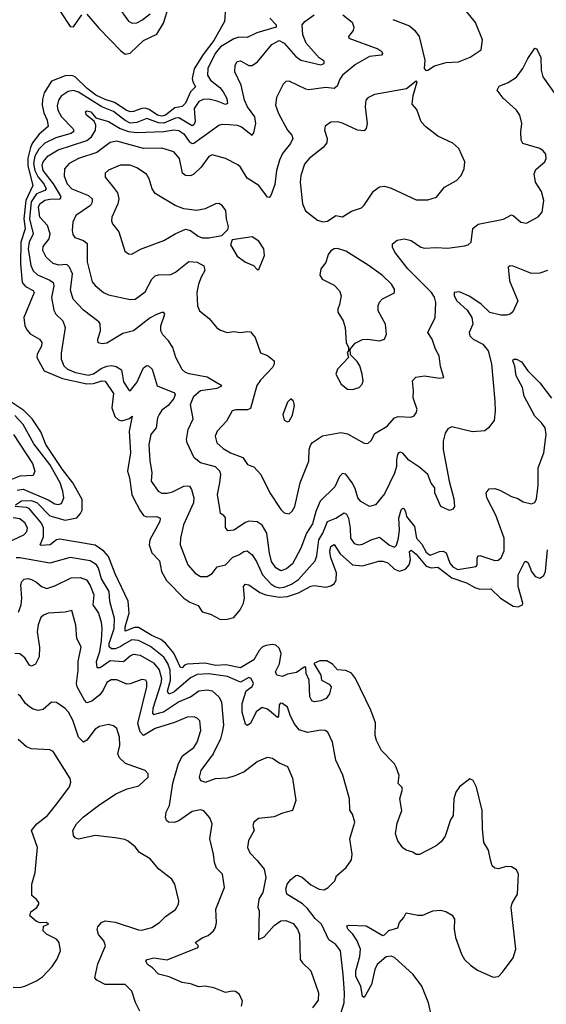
# Model space of a CAD drawing. Extents: x 2057697 to 2160550, y 827490 to 1016834.
# Tile 37 of 256: x 2065914 to 2069063, y 885146 to 891036. Entities that reach past the tile are written whole.
import ezdxf

# ---------------------------------------------------------------- set-up
doc = ezdxf.new("R2010")
doc.units = 0

msp = doc.modelspace()

# ---------------------------------------------------------------- linework, layer by layer
at = {"layer": '0CON20XD'}
for points in [[(2065985, 891348.8), (2066215, 890996.2), (2066235, 890993.8), (2066285, 891066)], [(2068343, 890733), (2068355, 890733.8), (2068395, 890761.2), (2068465, 890780), (2068537.5, 890785), (2068607, 890813), (2068673.8, 890855), (2068682.5, 890915), (2068638.9, 891018.9), (2068519.5, 891169.5)], [(2067143.8, 891105), (2067138.1, 891025), (2067075, 890911.3), (2067011.4, 890828.6), (2066956.9, 890743.1), (2066945.6, 890685), (2066949, 890665), (2066965.3, 890635), (2066934.5, 890605.5), (2066905, 890537.7), (2066885, 890516.8), (2066841.2, 890508.8), (2066785.8, 890465), (2066765, 890459.6), (2066737.7, 890465), (2066689.2, 890499.2), (2066665, 890506.8), (2066644.8, 890505.2), (2066595, 890486.1), (2066575, 890485.7), (2066550.8, 890495), (2066481.6, 890541.6), (2066425, 890558.1), (2066370.3, 890585), (2066317.5, 890625), (2066245, 890694.8), (2066225, 890702.2), (2066185, 890699.6), (2066105, 890668.5), (2066061, 890599), (2066050.5, 890559.5), (2066049, 890525), (2066058.9, 890478.9), (2066079.3, 890435), (2066083.3, 890396.7), (2066029.5, 890350.5), (2065991.2, 890298.8), (2065977.8, 890272.2), (2065962.4, 890207.6), (2065962.2, 890162.2), (2065992.4, 890045), (2065951, 889955), (2065939.4, 889845), (2065946.4, 889785), (2065921.1, 889705), (2065918.7, 889575), (2065929.2, 889465), (2065949.2, 889439.2), (2065995, 889416.1), (2066000.4, 889405), (2065939.6, 889255), (2065943.9, 889205), (2065958.1, 889178.1), (2065977.5, 889157.5), (2066033.1, 889125), (2066046, 889106), (2066045, 889083.8), (2066018.9, 889035), (2066015.6, 889015), (2066059.7, 888935), (2066170.5, 888890.5), (2066315, 888858.7), (2066355, 888859.6), (2066406.2, 888876.2), (2066425, 888873.6), (2066475, 888800.6), (2066465.1, 888715), (2066483.2, 888663.2), (2066505, 888643.3), (2066525, 888635.8), (2066570.3, 888649.7), (2066586, 888665), (2066568.4, 888575), (2066576.8, 888445), (2066558.7, 888335), (2066570.8, 888295), (2066584.8, 888195), (2066595, 888173.9), (2066631.8, 888101.8), (2066655, 888071.2), (2066675, 888062.8), (2066734.1, 888064.1), (2066754.4, 888055), (2066751.5, 888035), (2066692.5, 887925), (2066688.6, 887895), (2066705, 887846.2), (2066749.3, 887799.2), (2066762.6, 887735), (2066791.5, 887681.5), (2066895, 887575.9), (2066931, 887551), (2066981.7, 887531.7), (2067005, 887494.2), (2067055, 887479.4), (2067115, 887448.9), (2067155, 887449.4), (2067195, 887461), (2067231.8, 887505), (2067251.6, 887545), (2067257.6, 887575), (2067253.1, 887645), (2067265, 887660), (2067285, 887654.5), (2067350.5, 887610.5), (2067386.4, 887596.4), (2067465, 887582.1), (2067515.7, 887585), (2067582.3, 887607.7), (2067655, 887647.6), (2067675, 887651.1), (2067745, 887641.7), (2067775, 887650.2), (2067795.7, 887664.3), (2067807.2, 887685), (2067808.1, 887728.1), (2067775, 887816.9), (2067768.5, 887855), (2067775, 887884.4), (2067795, 887896.4), (2067830, 887840), (2067905, 887774.2), (2067965, 887769.4), (2068062.3, 887797.7), (2068085, 887797.8), (2068115, 887787.2), (2068155, 887749.8), (2068185, 887738.1), (2068221, 887749), (2068242.7, 887775), (2068251, 887805), (2068246, 887854), (2068255, 887862.3), (2068285, 887839.4), (2068345, 887767.8), (2068375, 887756.9), (2068415, 887760.5), (2068497.9, 887697.9), (2068585, 887668.1), (2068635, 887640), (2068665, 887629), (2068730.9, 887630.9), (2068788.5, 887575), (2068865, 887527.1), (2068895, 887523.7), (2068920.8, 887535), (2068923.1, 887545), (2068894, 887645), (2068894.2, 887715), (2068934.8, 887795.2), (2068945, 887795.5), (2068955, 887786.5), (2068973.7, 887735), (2068996.7, 887705), (2069025, 887695.9), (2069049.4, 887710.6), (2069058.1, 887735), (2069070.6, 887865)], [(2066315, 891068.6), (2066386.5, 890985), (2066519.7, 890849.7), (2066545, 890830.9), (2066575, 890835.3), (2066655, 890911.2), (2066735, 890949.6), (2066773, 891015), (2066807.4, 891122.6)], [(2066499.3, 891119.3), (2066565, 891028), (2066585.8, 891015.8), (2066615, 891018.1), (2066645, 891033.8), (2066695, 891070.4)], [(2067410.4, 891045), (2067448.6, 891005), (2067447.6, 890992.4), (2067331.7, 890958.3), (2067275, 890930.3), (2067225, 890931.4), (2067195, 890922.6), (2067115, 890874.3), (2067083, 890835), (2067039.3, 890745), (2067037.5, 890705), (2067054.8, 890674.8), (2067109.9, 890629.9), (2067130.2, 890605), (2067152.6, 890565), (2067156.2, 890535), (2067145, 890529.3), (2067095, 890549.4), (2067045, 890560.9), (2067011.7, 890558.3), (2066985, 890547.5), (2066957.6, 890505), (2066963.3, 890426.7), (2066955, 890406.7), (2066945, 890401.5), (2066865, 890448.9), (2066845, 890447.3), (2066775, 890416.5), (2066745, 890419.7), (2066675, 890445.8), (2066615, 890420.5), (2066575, 890417.9), (2066545, 890433.1), (2066475, 890487.3), (2066405, 890515.6), (2066265, 890603.5), (2066235, 890612.1), (2066204.1, 890605.9), (2066161.6, 890578.4), (2066145.3, 890555), (2066139, 890521), (2066142.8, 890495), (2066164.6, 890454.6), (2066232.5, 890385), (2066237.3, 890372.7), (2066235.5, 890365), (2066220, 890355), (2066130.8, 890329.2), (2066065, 890297.2), (2066028, 890262), (2066005, 890219.7), (2065996.9, 890175), (2066004.7, 890135), (2066024, 890095), (2066058.2, 890055), (2066072.2, 890025), (2066065.3, 890014.6), (2066015, 889994.2), (2065983.5, 889946.5), (2065973.6, 889845), (2065995.5, 889755), (2065971, 889705), (2065964.9, 889664.9), (2065981, 889565), (2065994.5, 889534.5), (2066019.9, 889509.9), (2066095, 889479), (2066113.3, 889465), (2066118.1, 889445), (2066104.7, 889375), (2066118.5, 889298.5), (2066131.1, 889275), (2066171.5, 889235), (2066185.5, 889195), (2066161.8, 889041.8), (2066161.8, 889005), (2066178.9, 888965), (2066200, 888945), (2066247.8, 888925), (2066325, 888910.5), (2066355, 888918.5), (2066400.5, 888949.5), (2066435, 888964.3), (2066465, 888966.8), (2066491.4, 888961.4), (2066521.9, 888941.9), (2066535, 888870), (2066565, 888823.3), (2066575, 888816.7), (2066614.4, 888865), (2066655, 888954), (2066675, 888967.5), (2066685, 888965.8), (2066706.2, 888946.2), (2066735.6, 888845), (2066840.6, 888805), (2066844.5, 888795), (2066835, 888770.6), (2066801.4, 888728.6), (2066765, 888700.6), (2066747.9, 888675), (2066738.5, 888655), (2066729.2, 888595), (2066697.5, 888555), (2066686.5, 888495), (2066693.1, 888396.9), (2066703.3, 888326.7), (2066700.8, 888275), (2066741.2, 888215), (2066765, 888204.4), (2066795.4, 888204.6), (2066827.6, 888212.4), (2066895, 888245.7), (2066915, 888248.6), (2066928.8, 888245), (2066940.8, 888225), (2066955.4, 888175.4), (2066953.5, 888145), (2066893.5, 888015), (2066876.4, 887935), (2066874.6, 887895), (2066919.2, 887775), (2066964, 887725), (2066995, 887704.4), (2067035, 887705.6), (2067066, 887724), (2067095, 887762.9), (2067145, 887774.3), (2067188.9, 887821.1), (2067225, 887834.6), (2067255.3, 887854.7), (2067275, 887858.5), (2067305.2, 887835.2), (2067330, 887795), (2067365.3, 887715), (2067415, 887661.3), (2067439.6, 887645), (2067465, 887638), (2067495, 887641.9), (2067539.7, 887660.3), (2067582.1, 887687.9), (2067681.1, 887798.9), (2067691.8, 887828.2), (2067702.3, 887925), (2067727.6, 887965), (2067755, 888034.5), (2067805, 888054.6), (2067855, 888086.7), (2067868.3, 888078.3), (2067879.7, 888055), (2067891.1, 887995), (2067892.4, 887935), (2067915, 887902.5), (2067940, 887895), (2067965, 887898.5), (2068015.3, 887924.7), (2068065, 887941.4), (2068125, 887891.9), (2068155, 887880), (2068167.4, 887892.6), (2068180.2, 887935), (2068185.6, 887985), (2068181.4, 888055), (2068195, 888104.2), (2068205, 888113.8), (2068211.5, 888111.5), (2068221.8, 888095), (2068226.6, 888065), (2068274.1, 888005), (2068287.3, 887935), (2068318.5, 887898.5), (2068345, 887851.5), (2068364.4, 887835), (2068375, 887834.7), (2068425.2, 887854.8), (2068446.2, 887856.2), (2068465, 887846.6), (2068485.8, 887785), (2068505, 887762.9), (2068535, 887746.7), (2068643.3, 887765), (2068649.2, 887775), (2068648.9, 887815), (2068653.9, 887826.1), (2068665, 887831.5), (2068755, 887801.5), (2068775, 887803.1), (2068792.8, 887817.2), (2068811.5, 887858.5), (2068810.7, 887935), (2068762.3, 888072.3), (2068707.9, 888175), (2068703.8, 888206.2), (2068721.2, 888228.8), (2068755, 888232.7), (2068785, 888222.7), (2068855, 888183.1), (2068892.4, 888172.4), (2068925, 888152.5), (2068975, 888140), (2068995, 888147.5), (2069005, 888170), (2069015, 888250), (2069014.2, 888355), (2069049.4, 888445), (2069062.3, 888555), (2069056.1, 888595), (2069035.4, 888625), (2068995.1, 888665.1), (2068931.8, 888785), (2068920.4, 888835), (2068882.2, 888905), (2068874.2, 888964.2), (2068863.8, 888995), (2068867.5, 889005), (2068885, 889006), (2068915, 888989.2), (2068953.5, 888935), (2069024.8, 888864.8), (2069095, 888771.5)], [(2069070, 889535), (2069025, 889519.2), (2068975, 889517.7), (2068865, 889561.8), (2068847, 889563), (2068836, 889555), (2068842.5, 889475), (2068892.5, 889355), (2068862.4, 889287.6), (2068846.2, 889275), (2068825, 889269.5), (2068791.8, 889268.2), (2068725.6, 889285), (2068673.5, 889333.5), (2068605, 889380.8), (2068545, 889407.9), (2068512.5, 889405), (2068512.5, 889385), (2068527.6, 889355), (2068589.3, 889299.3), (2068618.7, 889255), (2068624.6, 889215), (2068601.1, 889165), (2068605.6, 889145), (2068625.9, 889125.9), (2068683.1, 889095), (2068716.2, 889055), (2068735, 888977.5), (2068755.6, 888755), (2068757.1, 888695), (2068750.5, 888639.5), (2068717.5, 888595), (2068695, 888576.7), (2068621.2, 888571.2), (2068498.8, 888601.2), (2068475, 888589.2), (2068458.1, 888561.9), (2068446.1, 888515), (2068445.5, 888465), (2068481.4, 888275), (2068510.7, 888170.7), (2068513.3, 888125), (2068505, 888107.5), (2068485, 888100), (2068432.5, 888125), (2068396.7, 888205), (2068395.9, 888235.9), (2068374.4, 888264.4), (2068355.5, 888315.5), (2068307.7, 888357.7), (2068241.3, 888401.3), (2068205, 888442.5), (2068191.8, 888448.2), (2068179.4, 888445), (2068173.4, 888435), (2068166.4, 888403.7), (2068167.6, 888362.4), (2068156.2, 888323.8), (2068095, 888199.2), (2068042, 888135), (2068005, 888124.5), (2067953.3, 888153.3), (2067936.7, 888176.7), (2067920.8, 888230.8), (2067902, 888265), (2067865, 888316.9), (2067845, 888321.4), (2067827.4, 888302.6), (2067798.7, 888241.3), (2067711.6, 888155), (2067685.4, 888094.6), (2067665, 888021.1), (2067629.4, 887965), (2067595.3, 887875), (2067545, 887780.6), (2067509.1, 887750.8), (2067475, 887739.1), (2067445, 887756.5), (2067420.3, 887795), (2067406.9, 887845), (2067391.6, 887965), (2067365, 888013.3), (2067335, 888032.5), (2067285, 888035.5), (2067265, 888028.5), (2067195, 887982.2), (2067158.5, 887978.5), (2067145, 887997.5), (2067145.7, 888055.8), (2067135, 888070.8), (2067115, 888082.5), (2067110.6, 888109.4), (2067096.4, 888195), (2067111.8, 888265), (2067117.1, 888315), (2067111.2, 888335), (2067085, 888360.4), (2066995.3, 888385.3), (2066956.7, 888415), (2066915.4, 888505), (2066912.3, 888525), (2066921.6, 888585), (2066951.2, 888648.8), (2066935.3, 888735), (2066955, 888784.4), (2066995, 888817.5), (2067095, 888832.5), (2067122.5, 888845), (2067035, 888898.5), (2066926.9, 888916.9), (2066905, 888925.6), (2066885, 888943.1), (2066847.5, 889015), (2066830, 889075), (2066803.3, 889115), (2066770.2, 889150.2), (2066758.2, 889175), (2066758.8, 889205), (2066782, 889275), (2066775, 889283.8), (2066765, 889284.2), (2066732.3, 889272.3), (2066695, 889253.5), (2066595, 889174.6), (2066531.3, 889158.7), (2066435, 889100.6), (2066407.3, 889097.3), (2066382.9, 889102.9), (2066380.6, 889125), (2066396.4, 889175), (2066395, 889216.7), (2066388, 889228), (2066295, 889298.5), (2066233.9, 889365), (2066217.6, 889417.6), (2066229.7, 889515), (2066211.6, 889555), (2066195, 889570.8), (2066148.1, 889568.1), (2066115, 889578.2), (2066073.2, 889615), (2066052.9, 889655), (2066055, 889678.6), (2066089.3, 889725), (2066096.9, 889755), (2066080.3, 889805), (2066033.5, 889855), (2066026.5, 889915), (2066035, 889935.3), (2066065, 889956.4), (2066095, 889963.4), (2066156.7, 889965), (2066161.6, 889975), (2066158.4, 889985), (2066115.5, 890055), (2066053.9, 890135), (2066048.9, 890165), (2066054, 890185), (2066085, 890222.1), (2066145, 890257), (2066315, 890312.6), (2066343.7, 890335), (2066366.8, 890375), (2066370, 890405), (2066360, 890430), (2066314.3, 890465), (2066308, 890485), (2066315, 890490.8), (2066338.6, 890485), (2066370, 890450), (2066445, 890427.9), (2066514.7, 890384.7), (2066565, 890366.8), (2066615, 890360.9), (2066775, 890367.7), (2066835, 890376.9), (2066865, 890373.7), (2066895, 890354.2), (2066927.7, 890307.7), (2066945, 890294.7), (2066955, 890296.7), (2067105, 890404.3), (2067125, 890410.6), (2067168.8, 890408.8), (2067215, 890404.7), (2067241.1, 890395), (2067305, 890345.6), (2067315, 890359.2), (2067327, 890415), (2067320.8, 890455), (2067276.8, 890515), (2067257.7, 890555), (2067238.1, 890645), (2067201.1, 890725), (2067203.3, 890765), (2067215, 890785.7), (2067235, 890789.4), (2067285, 890761.9), (2067305, 890762), (2067335.9, 890784.1), (2067421.3, 890888.7), (2067465, 890911.1), (2067495, 890896.2), (2067565, 890816.8), (2067595, 890794), (2067715, 890765.6), (2067734.2, 890775), (2067735, 890787.5), (2067705, 890808.9), (2067626.6, 890895), (2067607.3, 890945), (2067602.7, 891005), (2067619.5, 891025), (2067674.5, 891065)], [(2067845.8, 891065.8), (2067902, 891022), (2067912.1, 890992.1), (2067907.8, 890972.2), (2067880, 890935), (2067882.5, 890925), (2068055, 890862.5), (2068080, 890845), (2068083.8, 890835), (2068076.7, 890825), (2068005, 890816.5), (2067921.3, 890768.7), (2067845.3, 890704.7), (2067829.1, 890680.9), (2067812.4, 890637.6), (2067795.4, 890624.6), (2067745, 890630.8), (2067643, 890617), (2067625, 890620), (2067525, 890667.8), (2067505, 890666.7), (2067489.4, 890650.6), (2067450.2, 890569.8), (2067444.6, 890524.6), (2067461.8, 890475), (2067515.4, 890375), (2067540.8, 890345), (2067546.7, 890325), (2067533.4, 890295), (2067486.1, 890235), (2067467.3, 890195), (2067450.3, 890135), (2067440.2, 890050.2)], [(2068145, 891037.5), (2068245, 890998.9), (2068275, 890974.4), (2068303.3, 890935), (2068336.7, 890795), (2068333.8, 890743.8), (2068343, 890733)], [(2067440.2, 890050.2), (2067415, 889983.8), (2067405, 889972), (2067395, 889974.2), (2067345, 890044.4), (2067275, 890089.2), (2067235, 890154), (2067218.9, 890168.9), (2067145, 890206.7), (2067065, 890226.9), (2067045, 890218), (2066998.8, 890155), (2066955, 890111.8), (2066935, 890102.3), (2066905, 890103.9), (2066888.3, 890118.3), (2066869.2, 890205), (2066835, 890246.2), (2066765, 890267.3), (2066655, 890264.7), (2066495, 890309), (2066455, 890302.2), (2066375, 890242.2), (2066265, 890205.3), (2066210.6, 890175), (2066182.3, 890145), (2066179.6, 890099.6), (2066198.4, 890055), (2066225, 890025.3), (2066325.2, 889985.2), (2066346.5, 889965), (2066347.9, 889945), (2066336.7, 889925), (2066250.5, 889865), (2066231.1, 889825), (2066227.5, 889775), (2066232.2, 889752.2), (2066243.8, 889733.8), (2066295, 889715.6), (2066317.1, 889697.1), (2066317.4, 889587.4), (2066348.1, 889468.1), (2066365, 889445.5), (2066415.8, 889405), (2066445, 889391.2), (2066575, 889362.5), (2066605, 889364.4), (2066665, 889408.1), (2066705, 889484.3), (2066725, 889504.4), (2066745, 889510.5), (2066818.3, 889511.7), (2066845, 889526.2), (2066925, 889590.5), (2066975.4, 889585.4), (2067014.3, 889564.3), (2067021.4, 889535), (2066998.9, 889495), (2066982.5, 889455), (2066972.9, 889405), (2066976.9, 889325), (2066988.6, 889295), (2067047.9, 889247.9), (2067092.4, 889192.4), (2067115, 889179.2), (2067155, 889165.8), (2067195, 889170.6), (2067235, 889164.3), (2067275, 889171.4), (2067295, 889168), (2067322.9, 889135), (2067354.3, 889044.3), (2067395, 889026.7), (2067436.2, 888995), (2067436.1, 888976.1), (2067426.7, 888955), (2067355, 888879.5), (2067332.6, 888847.4), (2067295, 888710), (2067276.8, 888703.2), (2067207.2, 888702.8), (2067184.6, 888695.4), (2067151.5, 888635), (2067094.6, 888575), (2067083.1, 888545), (2067093.5, 888505), (2067130.6, 888470.6), (2067175, 888445.4), (2067248.1, 888418.1), (2067275.6, 888375.6), (2067296.9, 888366.9), (2067315, 888361.4), (2067355.6, 888315), (2067409.6, 888205), (2067475, 888105.8), (2067495, 888085.8), (2067525, 888080), (2067543.4, 888096.6), (2067558.9, 888125), (2067591.1, 888265), (2067643.5, 888395), (2067644.5, 888465), (2067654.4, 888495), (2067665, 888507.5), (2067725, 888546.9), (2067835, 888566.7), (2067875, 888558.2), (2067975, 888502), (2067995, 888500), (2068015, 888518), (2068038.6, 888561.4), (2068111.4, 888605), (2068154.6, 888655.4), (2068177.6, 888662.4), (2068255, 888658), (2068272.7, 888667.3), (2068285.7, 888685), (2068290.6, 888705), (2068266.7, 888775), (2068268.5, 888815), (2068263.3, 888876.7), (2068282.2, 888897.8), (2068335, 888906.4), (2068425, 888891.2), (2068450, 888895), (2068430.6, 888960.6), (2068423.1, 889025), (2068401.1, 889065), (2068380, 889125), (2068354.4, 889165), (2068397.8, 889255), (2068402, 889345), (2068395, 889375.7), (2068375.9, 889405), (2068235.3, 889545), (2068157.1, 889645), (2068144.2, 889675), (2068144, 889695), (2068172.2, 889717.8), (2068215, 889725.6), (2068255, 889715.8), (2068313.3, 889675), (2068335, 889670), (2068405, 889674), (2068475, 889669.4), (2068575, 889682.5), (2068595, 889688.8), (2068614, 889706), (2068623.7, 889786.3), (2068656.2, 889813.8), (2068807.5, 889842.5), (2068855, 889868), (2068865.8, 889865.8), (2068910, 889825), (2068945, 889818.6), (2069015, 889857.1), (2069038.5, 889885), (2069048.2, 889955), (2069035, 890008), (2068999.5, 890065), (2068990.6, 890115), (2069000.6, 890139.4), (2069054.3, 890185), (2069063.1, 890205), (2069060.9, 890230.9), (2069045, 890252), (2069025, 890265.6), (2068923.3, 890295), (2068913.3, 890315), (2068911.2, 890365), (2068917.5, 890415), (2068904.3, 890465), (2068884.2, 890495), (2068805, 890566), (2068768.9, 890615), (2068782, 890638), (2068835, 890661.5), (2068885, 890693.1), (2068923.6, 890745), (2068953.1, 890805), (2068993.9, 890866.1), (2069005, 890862.5), (2069011.2, 890851.2), (2069029.7, 890809.7), (2069032.5, 890735), (2069041.5, 890695), (2069120, 890585)], [(2067726.1, 889826.1), (2067755, 889831.2), (2067805, 889864), (2067845, 889857.5), (2067898.8, 889891.2), (2067958.8, 889911.2), (2067975, 889926.7), (2068029.8, 890010.2), (2068065, 890036.9), (2068095, 890039.4), (2068135, 890028.1), (2068285, 889959.4), (2068355, 889959.4), (2068406.2, 889975), (2068455, 890034), (2068525.8, 890074.2), (2068553.3, 890105), (2068571.2, 890145), (2068575.8, 890185), (2068540, 890265), (2068505, 890297.1), (2068415, 890339.5), (2068342.5, 890395), (2068315.7, 890425), (2068288.3, 890498.3), (2068261.9, 890531.9), (2068266.8, 890583.2), (2068290, 890665), (2068285, 890667.5), (2068227.1, 890622.9), (2068035, 890589.2), (2067995, 890568.8), (2067984, 890555), (2067979.2, 890515), (2067992.9, 890415), (2067985.8, 890385), (2067975, 890372), (2067935, 890375.7), (2067845, 890417.9), (2067815, 890425.4), (2067775, 890422.5), (2067741.5, 890398.5), (2067736.4, 890375), (2067753.1, 890325), (2067749.8, 890300.2), (2067729.1, 890270.9), (2067645, 890205.7), (2067617.6, 890172.4), (2067594.5, 890105), (2067590.5, 890065), (2067604.3, 889935), (2067623.2, 889893.2), (2067695, 889836), (2067726.1, 889826.1)], [(2066585, 889634), (2066636.3, 889663.7), (2066775.4, 889714.6), (2066843.9, 889756.1), (2066905, 889783.1), (2066935.4, 889775.4), (2066981.4, 889741.4), (2067005, 889732.2), (2067045, 889731.1), (2067122.5, 889745), (2067158.3, 889781.7), (2067163.6, 889796.4), (2067150.8, 889845), (2067147.5, 889895), (2067125, 889923.8), (2067105, 889936), (2067085, 889934), (2067022.5, 889905), (2066974.2, 889894.2), (2066895, 889905.7), (2066844.6, 889924.6), (2066725, 889995.8), (2066705.6, 890025), (2066688.9, 890085), (2066672.8, 890112.8), (2066615, 890150.5), (2066575, 890165.4), (2066515, 890165.5), (2066445, 890135.6), (2066425, 890118), (2066424.3, 890095), (2066475, 890033.1), (2066499.5, 889999.5), (2066506.7, 889965), (2066500.5, 889935), (2066464.4, 889855), (2066463.2, 889833.2), (2066469.2, 889815), (2066506.3, 889766.3), (2066542.4, 889652.4), (2066565, 889636), (2066585, 889634)], [(2067345, 889542.5), (2067378.8, 889625), (2067374, 889665), (2067345, 889712), (2067305, 889737.5), (2067185, 889720), (2067175, 889690), (2067215, 889622), (2067265, 889586), (2067312.5, 889565), (2067335, 889542.5), (2067345, 889542.5)], [(2067905, 888823.8), (2067945, 888836.7), (2067961.2, 888855), (2067967.5, 888875), (2067962.9, 888915), (2067947.1, 888965), (2067931.3, 888991.3), (2067891.7, 889031.7), (2067890, 889065), (2067919.5, 889100.5), (2067965, 889122.5), (2067995.7, 889124.3), (2068065, 889114.4), (2068096, 889125), (2068106.7, 889155), (2068101.2, 889215), (2068057.1, 889295), (2068057.1, 889325), (2068065, 889346.2), (2068084.4, 889365.6), (2068155, 889402.5), (2068156.2, 889423.8), (2068137.5, 889455), (2068083.3, 889505), (2067998.1, 889568.1), (2067865, 889651.2), (2067815, 889666.7), (2067795, 889665.7), (2067775.5, 889654.5), (2067758.9, 889631.1), (2067745, 889583.3), (2067713.9, 889546.1), (2067708.1, 889508.1), (2067723.2, 889483.2), (2067795, 889448), (2067826.2, 889415), (2067836.2, 889385), (2067827.3, 889332.7), (2067816.2, 889305), (2067816.4, 889286.4), (2067848, 889235), (2067860.8, 889195), (2067866.7, 889105), (2067880, 889075), (2067880, 889055), (2067872.5, 889045), (2067880, 889015), (2067813.8, 888945), (2067803.8, 888915), (2067836.1, 888856.1), (2067875, 888826.7), (2067905, 888823.8)], [(2065888.1, 888135), (2065925, 888158.7), (2065985, 888160.3), (2066017.6, 888145), (2066095, 888068.8), (2066185, 888042.5), (2066255, 888056.6), (2066278.6, 888081.4), (2066288.3, 888101.7), (2066287.4, 888165), (2066232, 888265), (2066170.8, 888345), (2066069.7, 888495), (2066040.7, 888570.7), (2065989.4, 888649.4), (2065939.1, 888699.1), (2065866.6, 888746.6)], [(2067515, 888630), (2067525, 888633.8), (2067545, 888670), (2067557.7, 888727.7), (2067551.2, 888755), (2067535, 888768), (2067515, 888748.8), (2067486.7, 888675), (2067495, 888640), (2067515, 888630)], [(2065898.4, 888221.6), (2065935, 888228.1), (2066084.6, 888164.6), (2066125, 888139.2), (2066145, 888136), (2066165, 888141.5), (2066177.3, 888175), (2066172.5, 888215), (2066156.5, 888265), (2066095, 888375.3), (2065998.3, 888498.3), (2065935, 888613.8), (2065885, 888668.3)], [(2065876.9, 888555), (2065990.6, 888380.6), (2066005.4, 888335), (2065995, 888310), (2065915, 888306), (2065814.7, 888265.3)], [(2066485, 887722.1), (2066445.5, 887825.5), (2066416.8, 887856.8), (2066365, 887892.8), (2066155, 887928.8), (2066133.5, 887925), (2066095.6, 887894.4), (2066041.5, 887891.5), (2066036.9, 887895), (2066056.9, 887943.1), (2066056.1, 887996.1), (2066045, 888024.7), (2065971.3, 888111.3), (2065955, 888119), (2065886.7, 888125)], [(2065840.6, 887909.4), (2065939.4, 887955), (2065957.1, 887975), (2065960, 887995), (2065946.2, 888025), (2065915, 888050), (2065875, 888055.8)], [(2067514.5, 885865.5), (2067535, 885893.3), (2067565, 885917.5), (2067575, 885918.2), (2067605.2, 885905.2), (2067655, 885860), (2067705, 885834.4), (2067735, 885830.8), (2067758.8, 885845), (2067798.8, 885885), (2067809.2, 885915), (2067866, 885965), (2067898.8, 886011.2), (2067902.9, 886045), (2067888.1, 886135), (2067917.5, 886235), (2067903.5, 886283.5), (2067887.9, 886307.9), (2067887.1, 886375), (2067847, 886517), (2067805, 886607.5), (2067784.2, 886715), (2067756.7, 886775), (2067740, 886785), (2067715, 886786.2), (2067635, 886772.9), (2067585, 886788.9), (2067555.4, 886825), (2067530.5, 886875), (2067515, 886923.8), (2067485, 886945.8), (2067472.9, 886947.1), (2067465, 886937.5), (2067460.8, 886869.2), (2067455, 886861.2), (2067395, 886912.5), (2067365, 886922.5), (2067328.9, 886895), (2067295, 886825.8), (2067275, 886814.2), (2067265, 886821.2), (2067244.3, 886894.3), (2067245.2, 886945), (2067268.8, 887021.2), (2067305, 887046.9), (2067312.3, 887065), (2067297.7, 887095), (2067285, 887100.4), (2067235, 887073.5), (2067156.3, 887106.3), (2067045, 887122.3), (2066975, 887118.5), (2066935, 887098.3), (2066835, 887012.8), (2066805, 887001.2), (2066798.8, 887018.8), (2066815.4, 887085), (2066814.4, 887144.4), (2066800.3, 887185), (2066775, 887222.2), (2066695.8, 887285.8), (2066625, 887323), (2066585, 887326.2), (2066539.3, 887300.7), (2066515, 887283.7), (2066485, 887272.8), (2066462.6, 887272.6), (2066449.3, 887285), (2066449.5, 887305), (2066479.5, 887395), (2066480.2, 887455), (2066453.2, 887555), (2066450, 887615), (2066402.3, 887692.3), (2066385.5, 887755.5), (2066373.2, 887775), (2066335, 887799.2), (2066215, 887818.6), (2066095, 887786), (2065915, 887817.5), (2065893.1, 887816.9)], [(2068377, 885075), (2068359.3, 885155), (2068317.9, 885255), (2068266.1, 885325), (2068155, 885426.9), (2068135, 885434.1), (2068105, 885430.5), (2068051.1, 885385), (2068038.2, 885355), (2068017.5, 885265), (2067975, 885186.7), (2067965, 885192.5), (2067953.8, 885255), (2067925, 885312.5), (2067925, 885346.2), (2067947.1, 885432.9), (2067951.4, 885475), (2067931.4, 885525), (2067905.6, 885565.6), (2067876.4, 885595), (2067870.8, 885615), (2067885, 885620.4), (2067985, 885616.4), (2068085, 885558), (2068095, 885560.7), (2068121.5, 885588.5), (2068176.1, 885603.9), (2068184.7, 885635.3), (2068212, 885665), (2068225, 885692.5), (2068295, 885678.9), (2068325, 885679.4), (2068385.6, 885704.4), (2068431.3, 885708.7), (2068462, 885702), (2068499.8, 885679.8), (2068514.5, 885655), (2068511.8, 885595), (2068519.3, 885545), (2068555.4, 885445), (2068574.5, 885415), (2068609.6, 885379.6), (2068651.1, 885351.1), (2068745, 885309.4), (2068776.9, 885313.1), (2068802, 885338), (2068865, 885423.6), (2068881.6, 885475), (2068852.3, 885725), (2068858.5, 885751.5), (2068890.9, 885805), (2068896.1, 885923.9), (2068885, 885950.9), (2068855, 885968.4), (2068825, 885970.8), (2068775, 885956.6), (2068755, 885960.4), (2068739.6, 885975), (2068728.8, 886011.2), (2068717.5, 886067.5), (2068689.6, 886115), (2068681.1, 886195), (2068679.2, 886305), (2068645.9, 886445), (2068625, 886484.4), (2068605, 886495.6), (2068545, 886446.9), (2068521.5, 886415), (2068510.4, 886375), (2068505.6, 886275), (2068490.3, 886249.7), (2068458.1, 886151.9), (2068435, 886118.6), (2068405.4, 886094.6), (2068305, 886041.4), (2068285, 886042.5), (2068265, 886055.8), (2068225, 886068.1), (2068205, 886082.9), (2068175, 886123.8), (2068161.1, 886165), (2068171.1, 886228.9), (2068200, 886305), (2068187.5, 886375), (2068202.5, 886432.5), (2068200, 886445), (2068176.6, 886466.6), (2068184.3, 886515), (2068166.1, 886563.9), (2068156, 886585), (2068077.5, 886665), (2068048.5, 886725), (2068040, 886755), (2068040.8, 886830.8), (2068014.5, 886905), (2067921.2, 887095), (2067897.6, 887127.6), (2067865, 887142.9), (2067815, 887146.2), (2067785, 887180.7), (2067750.1, 887200.1), (2067708.7, 887201.3), (2067672.5, 887185), (2067714.2, 887115), (2067718.8, 887085), (2067765, 887062.1), (2067775.9, 887045), (2067767.4, 887002.6), (2067746.2, 886975), (2067715, 886961.2), (2067676.2, 886956.2), (2067661.7, 886961.7), (2067650, 886985), (2067644.7, 887084.7), (2067627.5, 887125), (2067625, 887163.3), (2067615, 887162.9), (2067568.9, 887131.1), (2067515, 887120.4), (2067485, 887106.5), (2067451.9, 887115), (2067444, 887135), (2067467.2, 887182.8), (2067478.6, 887245), (2067465, 887277.3), (2067445, 887293.8), (2067425, 887299.4), (2067385, 887292.5), (2067365, 887282.5), (2067346.7, 887263.3), (2067315, 887206.3), (2067235, 887158.1), (2067147.4, 887177.4), (2067085, 887172.8), (2067022.5, 887187.5), (2066915, 887180), (2066900, 887175), (2066885, 887158), (2066875, 887160.8), (2066836.5, 887246.5), (2066786.2, 887306.2), (2066759, 887329), (2066705, 887352.6), (2066625, 887399.8), (2066600.8, 887399.2), (2066545, 887377.8), (2066543.9, 887403.9), (2066569.5, 887485), (2066562.8, 887557.2), (2066485, 887722.1)], [(2065907.3, 887492.7), (2065923.1, 887535), (2065926.8, 887575), (2065921.5, 887655), (2065927.5, 887675), (2065941.5, 887688.5), (2065965, 887692.9), (2065985, 887687.9), (2066015, 887671.5), (2066045, 887644.6), (2066076, 887634), (2066125, 887648.9), (2066222.7, 887697.3), (2066275, 887700), (2066314.5, 887685), (2066335, 887652.2), (2066356.6, 887595), (2066352.2, 887535), (2066385.8, 887485), (2066402.1, 887432.1), (2066406, 887395), (2066401.8, 887321.8), (2066390.7, 887255), (2066371.7, 887195), (2066375, 887160.6), (2066395, 887161.7), (2066455, 887203), (2066535, 887196.6), (2066575, 887231.6), (2066595, 887240.8), (2066635, 887234.3), (2066715, 887189.3), (2066747.8, 887147.8), (2066762.4, 887095), (2066758.1, 887065), (2066710.5, 886915), (2066708.2, 886888.3), (2066715, 886879.3), (2066774, 886896), (2066863.8, 886955), (2066934.5, 886985), (2066985, 887021.1), (2067035, 887027.8), (2067065, 887020.4), (2067104.5, 886985), (2067120, 886955), (2067133.3, 886815), (2067125.3, 886774.7), (2067114, 886735), (2067070.3, 886645), (2066997.3, 886545), (2066987.5, 886505), (2066995, 886484), (2067025, 886475.5), (2067085, 886496.7), (2067155, 886500.8), (2067198, 886512), (2067253.5, 886536.5), (2067335, 886598.6), (2067395, 886624), (2067425, 886618.8), (2067465, 886590), (2067515, 886568), (2067545, 886498.8), (2067564.6, 886365), (2067545, 886305.8), (2067485, 886289.2), (2067435, 886267.1), (2067343, 886257), (2067313.8, 886235), (2067309.2, 886215), (2067316, 886185), (2067283.1, 886126.9), (2067277.1, 886085), (2067291.2, 886051.2), (2067335, 886007.1), (2067376.2, 885955), (2067386.9, 885905), (2067367.8, 885815), (2067344.7, 885775), (2067338, 885725), (2067345.7, 885705), (2067343, 885533), (2067375, 885550), (2067435, 885617.1), (2067475, 885645.7), (2067505, 885647.8), (2067549.5, 885629.5), (2067575, 885595.8), (2067587.5, 885565), (2067592, 885415), (2067604.3, 885394.3), (2067655.4, 885345.4), (2067700.9, 885215), (2067699.1, 885170.9), (2067664.7, 885125.3)], [(2067241.2, 885135), (2067246.2, 885165), (2067228, 885205), (2067205, 885221.9), (2067185, 885224.5), (2067145, 885217.3), (2067074.5, 885245.5), (2067023.6, 885253.6), (2066985, 885249.6), (2066935, 885267.9), (2066885, 885276.2), (2066808.8, 885311.2), (2066745, 885326.7), (2066709.2, 885365), (2066677.5, 885385), (2066668, 885405), (2066676.7, 885415), (2066716.2, 885423.8), (2066795, 885411.1), (2066978.8, 885485), (2066983.3, 885495), (2066963.8, 885515), (2067009.4, 885545), (2067041.9, 885558.1), (2067072.9, 885585), (2067084.6, 885605), (2067091.1, 885635), (2067087.8, 885715), (2067138.1, 885845), (2067127.1, 885925), (2067091.2, 885961.2), (2067078.2, 885995), (2067073.6, 886045), (2067050.9, 886135), (2067065.6, 886225), (2067051.7, 886261.7), (2067015, 886303.3), (2066995, 886310), (2066945, 886300), (2066866.1, 886243.9), (2066837.2, 886232.8), (2066804, 886235), (2066792, 886245), (2066785.6, 886265), (2066790, 886295), (2066809.2, 886335), (2066830.8, 886469.2), (2066863.3, 886586.7), (2066888.1, 886631.9), (2066955, 886682.5), (2066976.2, 886715), (2066997.5, 886785), (2066990.9, 886840.9), (2066976.7, 886856.7), (2066956.7, 886865), (2066915, 886862.9), (2066839, 886831), (2066725, 886796.3), (2066655, 886754.6), (2066635, 886776.9), (2066620.6, 886825), (2066675.3, 887045), (2066675, 887072.5), (2066668.6, 887085), (2066645, 887088.9), (2066575, 887062.5), (2066555, 887060.9), (2066495, 887086.2), (2066461.9, 887088.1), (2066435, 887070.6), (2066413.6, 887026.3), (2066393.3, 886996.7), (2066345, 886958.8), (2066315, 886950.5), (2066300.8, 886965), (2066257.6, 887045), (2066253.2, 887065), (2066264.2, 887145), (2066263.9, 887196.1), (2066282.5, 887285), (2066255.4, 887335), (2066249.1, 887415), (2066225, 887502.5), (2066185, 887491.4), (2066085, 887486.7), (2066055.5, 887474.5), (2066040.9, 887459.1), (2066025, 887416.7), (2066018.8, 887375), (2066032.9, 887282.9), (2066029.7, 887225), (2066008.9, 887181.1), (2065985, 887168.9), (2065973.6, 887175), (2065945, 887219.6), (2065915, 887242.3), (2065885, 887243.8)], [(2066632.5, 885105), (2066606.1, 885156.1), (2066584, 885225), (2066545, 885264.2), (2066424.5, 885264.5), (2066375, 885290.6), (2066363.3, 885305), (2066381.6, 885388.4), (2066428, 885495), (2066416.9, 885525), (2066385, 885564), (2066377.3, 885592.7), (2066380.6, 885609.4), (2066404.2, 885635.8), (2066424.5, 885645.5), (2066485, 885636.9), (2066625, 885592.1), (2066645, 885590.5), (2066703.6, 885606.4), (2066750.8, 885635), (2066785, 885670.8), (2066845, 885714), (2066863.8, 885745), (2066866, 885765), (2066841.4, 885865), (2066824.2, 885895), (2066746.7, 885955), (2066695, 886016), (2066630, 886055), (2066605, 886087.5), (2066562.8, 886122.8), (2066542.6, 886132.6), (2066485, 886142.7), (2066365, 886155.6), (2066265, 886133.8), (2066245, 886142.5), (2066236.1, 886156.1), (2066232, 886185), (2066253.9, 886226.1), (2066295, 886268.2), (2066385, 886335.4), (2066489.2, 886405), (2066556.7, 886435), (2066626.4, 886453.6), (2066682, 886505), (2066682, 886525), (2066664.3, 886544.3), (2066546.1, 886586.1), (2066510, 886620), (2066500.6, 886645), (2066512.5, 886695), (2066511.5, 886745), (2066494.2, 886795), (2066475, 886811.4), (2066445, 886819.4), (2066391.7, 886808.3), (2066365, 886791.9), (2066315, 886726), (2066295, 886714.2), (2066265, 886744.2), (2066231.5, 886845), (2066205, 886892.9), (2066185.7, 886915), (2066135, 886951.4), (2066105, 886952.9), (2066055, 886909.5), (2066025, 886903.8), (2065995, 886911.1), (2065972.2, 886925), (2065948.9, 886945), (2065919.5, 886989.5), (2065905, 887000)], [(2065875, 885248.6), (2065915, 885247.5), (2065945, 885254.2), (2066014.2, 885285.8), (2066050.3, 885309.7), (2066108.3, 885371.7), (2066136.6, 885413.4), (2066158.1, 885465), (2066150, 885515), (2066133.6, 885535), (2066074.3, 885565), (2066054, 885585), (2066056.7, 885613.3), (2066086.7, 885625), (2066075, 885636), (2066036.1, 885633.9), (2066015, 885641.4), (2065974.2, 885675), (2065980.7, 885699.3), (2066016, 885725), (2066028, 885745), (2066028, 885755), (2066015, 885773.3), (2065986.7, 885796.7), (2065986.9, 885865), (2066007.5, 885935), (2066020.9, 886085), (2065984.3, 886185), (2066016.9, 886225), (2066080.6, 886275), (2066135.6, 886345), (2066212.4, 886447.6), (2066220.8, 886475), (2066215, 886496.7), (2066115, 886658), (2066095, 886668), (2065985, 886674.2), (2065955, 886685.8), (2065905, 886730.6)], [(2067832.3, 885085), (2067854.1, 885155), (2067856.5, 885215), (2067849.2, 885325), (2067832.1, 885465), (2067805, 885504.4), (2067762.2, 885532.2), (2067718.8, 885625), (2067680.1, 885660.1), (2067635, 885720), (2067605, 885746.8), (2067511.5, 885805), (2067504.7, 885834.7), (2067514.5, 885865.5)]]:
    msp.add_lwpolyline(points, dxfattribs=at)

doc.saveas('drawing.dxf')
